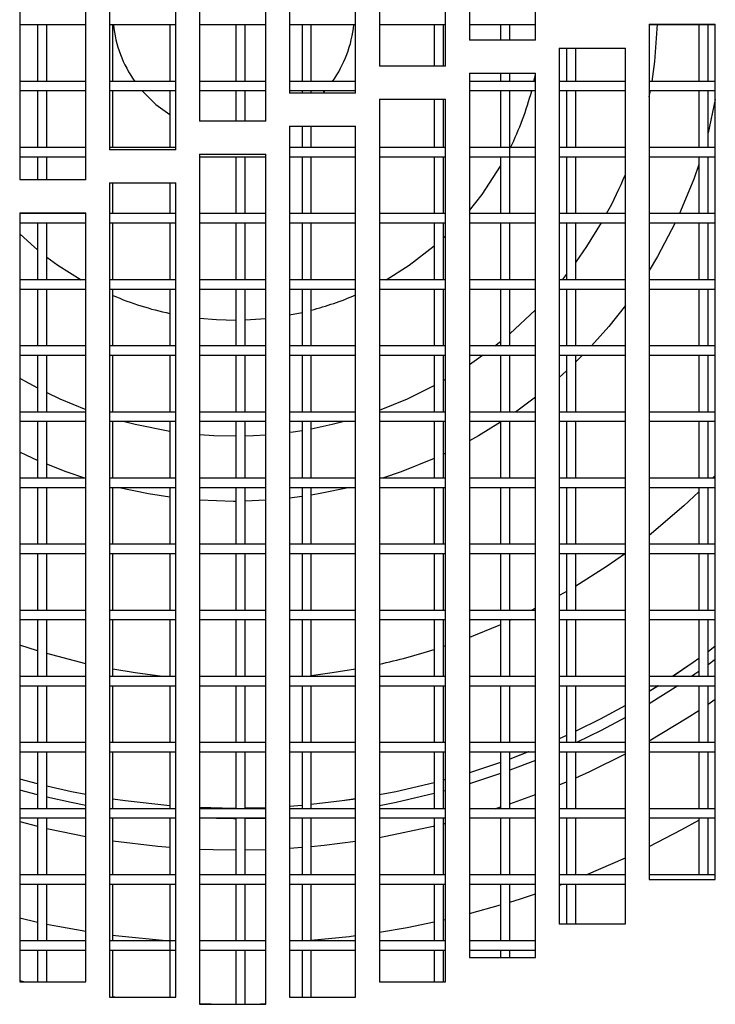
# Model space of a CAD drawing. Extents: x 10 to 130, y 5 to 85.
# Tile 3 of 51: x 22.74 to 25.37, y 10.16 to 13.88. Entities that reach past the tile are written whole.
import ezdxf

# ---------------------------------------------------------------- set-up
doc = ezdxf.new("R2010")
doc.units = 0
doc.layers.add('BODY', color=3, linetype='CONTINUOUS')

msp = doc.modelspace()

# ---------------------------------------------------------------- linework, layer by layer
at = {"layer": 'BODY', "linetype": 'CONTINUOUS'}
for p, q in [((24.4354, 14.8019), (24.4354, 13.8019)), ((24.6854, 13.8019), (24.6854, 14.8019)), ((24.0954, 14.7036), (24.0954, 13.7036)), ((24.3454, 13.7036), (24.3454, 14.7036)), ((23.7554, 14.6017), (23.7554, 13.6017)), ((24.0054, 13.6017), (24.0054, 14.6017)), ((23.4154, 14.4961), (23.4154, 13.4961)), ((23.6654, 13.4961), (23.6654, 14.4961)), ((23.0754, 14.3869), (23.0754, 13.3869)), ((23.3254, 13.3869), (23.3254, 14.3869)), ((22.7354, 14.2739), (22.7354, 13.2739)), ((22.9854, 13.2739), (22.9854, 14.2739)), ((22.7354, 13.8609), (22.9854, 13.8609)), ((22.8029, 13.8609), (22.8029, 13.6459)), ((22.8379, 13.6459), (22.8379, 13.8609)), ((23.0754, 13.8609), (23.3254, 13.8609)), ((23.0879, 13.6459), (23.0879, 13.8609)), ((23.3029, 13.8609), (23.3029, 13.6459)), ((23.4154, 13.8609), (23.6654, 13.8609)), ((23.5529, 13.8609), (23.5529, 13.6459)), ((23.5879, 13.6459), (23.5879, 13.8609)), ((23.7554, 13.8609), (24.0054, 13.8609)), ((23.8029, 13.8609), (23.8029, 13.6459)), ((23.8379, 13.6459), (23.8379, 13.8609)), ((24.0954, 13.8609), (24.3454, 13.8609)), ((24.3029, 13.8609), (24.3029, 13.7036)), ((24.3379, 13.7036), (24.3379, 13.8609)), ((24.4354, 13.8609), (24.6854, 13.8609)), ((24.5529, 13.8609), (24.5529, 13.8019)), ((24.5879, 13.8019), (24.5879, 13.8609)), ((25.1154, 13.8626), (25.3654, 13.8626)), ((25.1154, 13.8626), (25.1154, 10.6284)), ((25.1154, 13.8609), (25.3654, 13.8609)), ((25.3029, 13.8609), (25.3029, 13.6459)), ((25.3379, 13.6459), (25.3379, 13.8609)), ((25.3654, 10.6284), (25.3654, 13.8626)), ((24.6854, 13.8019), (24.4354, 13.8019)), ((24.7754, 13.7715), (25.0254, 13.7715)), ((24.7754, 13.7715), (24.7754, 10.4609)), ((24.8029, 13.7715), (24.8029, 13.6459)), ((24.8379, 13.6459), (24.8379, 13.7715)), ((25.0254, 10.4609), (25.0254, 13.7715)), ((24.3454, 13.7036), (24.0954, 13.7036)), ((24.4354, 13.6769), (24.6854, 13.6769)), ((24.4354, 13.6769), (24.4354, 10.3334)), ((24.5529, 13.6769), (24.5529, 13.6459)), ((24.5879, 13.6459), (24.5879, 13.6769)), ((24.6798, 13.6459), (24.6854, 13.6714)), ((24.6854, 10.3334), (24.6854, 13.6769)), ((22.9854, 13.6459), (22.7354, 13.6459)), ((23.3254, 13.6459), (23.0754, 13.6459)), ((23.6654, 13.6459), (23.4154, 13.6459)), ((24.0054, 13.6459), (23.7554, 13.6459)), ((24.6854, 13.6459), (24.4354, 13.6459)), ((25.0254, 13.6459), (24.7754, 13.6459)), ((25.3654, 13.6459), (25.1154, 13.6459)), ((22.7354, 13.6109), (22.9854, 13.6109)), ((22.8029, 13.6109), (22.8029, 13.3959)), ((22.8379, 13.3959), (22.8379, 13.6109)), ((23.0754, 13.6109), (23.3254, 13.6109)), ((23.0879, 13.3959), (23.0879, 13.6109)), ((23.3029, 13.6109), (23.3029, 13.3959)), ((23.4154, 13.6109), (23.6654, 13.6109)), ((23.5529, 13.6109), (23.5529, 13.4961)), ((23.5879, 13.4961), (23.5879, 13.6109)), ((23.7554, 13.6109), (24.0054, 13.6109)), ((24.0054, 13.6017), (23.7554, 13.6017)), ((23.8029, 13.6109), (23.8029, 13.6017)), ((23.8379, 13.6017), (23.8379, 13.6109)), ((23.8828, 13.6017), (23.8909, 13.6109)), ((24.4354, 13.6109), (24.6854, 13.6109)), ((24.5529, 13.6109), (24.5529, 13.3959)), ((24.5879, 13.1459), (24.5879, 13.6109)), ((24.7754, 13.6109), (25.0254, 13.6109)), ((24.8029, 13.6109), (24.8029, 13.3959)), ((24.8379, 13.3959), (24.8379, 13.6109)), ((25.1154, 13.6109), (25.3654, 13.6109)), ((25.1154, 13.5881), (25.1199, 13.6109)), ((25.3029, 13.6109), (25.3029, 13.3959)), ((25.3379, 13.3959), (25.3379, 13.6109)), ((24.0954, 13.5786), (24.3454, 13.5786)), ((24.0954, 13.5786), (24.0954, 10.2418)), ((24.3029, 13.5786), (24.3029, 13.3959)), ((24.3379, 13.3959), (24.3379, 13.5786)), ((24.3454, 10.2418), (24.3454, 13.5786)), ((25.3654, 13.5781), (25.3379, 13.452)), ((23.6654, 13.4961), (23.4154, 13.4961)), ((23.7554, 13.4767), (24.0054, 13.4767)), ((23.7554, 13.4767), (23.7554, 10.1833)), ((23.8029, 13.4767), (23.8029, 13.3959)), ((23.8379, 13.3959), (23.8379, 13.4767)), ((24.0054, 10.1833), (24.0054, 13.4767)), ((22.9854, 13.3959), (22.7354, 13.3959)), ((23.3254, 13.3959), (23.0754, 13.3959)), ((23.3254, 13.3869), (23.0754, 13.3869)), ((23.4154, 13.3711), (23.6654, 13.3711)), ((23.4154, 13.3711), (23.4154, 10.1564)), ((23.6654, 10.1564), (23.6654, 13.3711)), ((24.0054, 13.3959), (23.7554, 13.3959)), ((24.3454, 13.3959), (24.0954, 13.3959)), ((24.6854, 13.3959), (24.4354, 13.3959)), ((25.0254, 13.3959), (24.7754, 13.3959)), ((25.3654, 13.3959), (25.1154, 13.3959)), ((22.7354, 13.3609), (22.9854, 13.3609)), ((22.8029, 13.3609), (22.8029, 13.2739)), ((22.8379, 13.2739), (22.8379, 13.3609)), ((23.4154, 13.3609), (23.6654, 13.3609)), ((23.5529, 13.3609), (23.5529, 13.1459)), ((23.5879, 13.1459), (23.5879, 13.3609)), ((23.7554, 13.3609), (24.0054, 13.3609)), ((23.8029, 13.3609), (23.8029, 13.1459)), ((23.8379, 13.1459), (23.8379, 13.3609)), ((24.0954, 13.3609), (24.3454, 13.3609)), ((24.3029, 13.3609), (24.3029, 13.1459)), ((24.3379, 13.1459), (24.3379, 13.3609)), ((24.4354, 13.3609), (24.6854, 13.3609)), ((24.5529, 13.3609), (24.5529, 13.1459)), ((24.7754, 13.3609), (25.0254, 13.3609)), ((24.8029, 13.3609), (24.8029, 13.1459)), ((24.8379, 13.1459), (24.8379, 13.3609)), ((25.1154, 13.3609), (25.3654, 13.3609)), ((25.3029, 13.3609), (25.3029, 13.1459)), ((25.3379, 13.1459), (25.3379, 13.3609)), ((22.9854, 13.2739), (22.7354, 13.2739)), ((23.0754, 13.2619), (23.3254, 13.2619)), ((23.0754, 13.2619), (23.0754, 10.1833)), ((23.0879, 13.1459), (23.0879, 13.2619)), ((23.3029, 13.2619), (23.3029, 13.1459)), ((23.3254, 10.1833), (23.3254, 13.2619)), ((22.7354, 13.1489), (22.9854, 13.1489)), ((22.7354, 13.1489), (22.7354, 10.2418)), ((22.9854, 13.1459), (22.7354, 13.1459)), ((22.8029, 13.1489), (22.8029, 13.1459)), ((22.8379, 13.1459), (22.8379, 13.1489)), ((22.9854, 10.2418), (22.9854, 13.1489)), ((23.3254, 13.1459), (23.0754, 13.1459)), ((23.6654, 13.1459), (23.4154, 13.1459)), ((24.0054, 13.1459), (23.7554, 13.1459)), ((24.3454, 13.1459), (24.0954, 13.1459)), ((24.6854, 13.1459), (24.4354, 13.1459)), ((25.0254, 13.1459), (24.7754, 13.1459)), ((25.3654, 13.1459), (25.1154, 13.1459)), ((22.7354, 13.1109), (22.9854, 13.1109)), ((22.8029, 13.1109), (22.8029, 12.8959)), ((22.8379, 12.8959), (22.8379, 13.1109)), ((23.0754, 13.1109), (23.3254, 13.1109)), ((23.0879, 12.8959), (23.0879, 13.1109)), ((23.3029, 13.1109), (23.3029, 12.8959)), ((23.4154, 13.1109), (23.6654, 13.1109)), ((23.5529, 13.1109), (23.5529, 12.8959)), ((23.5879, 12.8959), (23.5879, 13.1109)), ((23.7554, 13.1109), (24.0054, 13.1109)), ((23.8029, 13.1109), (23.8029, 12.8959)), ((23.8379, 12.8959), (23.8379, 13.1109)), ((24.0954, 13.1109), (24.3454, 13.1109)), ((24.3029, 13.1109), (24.3029, 12.8959)), ((24.3379, 12.8959), (24.3379, 13.1109)), ((24.4354, 13.1109), (24.6854, 13.1109)), ((24.5529, 13.1109), (24.5529, 12.8959)), ((24.5879, 12.8959), (24.5879, 13.1109)), ((24.7754, 13.1109), (25.0254, 13.1109)), ((24.8029, 13.1109), (24.8029, 12.8959)), ((24.8379, 12.8959), (24.8379, 13.1109)), ((25.1154, 13.1109), (25.3654, 13.1109)), ((25.3029, 13.1109), (25.3029, 12.8959)), ((25.3379, 12.8959), (25.3379, 13.1109)), ((24.3379, 13.0554), (24.3454, 13.0624)), ((22.9854, 12.8959), (22.7354, 12.8959)), ((23.3254, 12.8959), (23.0754, 12.8959)), ((23.6654, 12.8959), (23.4154, 12.8959)), ((24.0054, 12.8959), (23.7554, 12.8959)), ((24.3454, 12.8959), (24.0954, 12.8959)), ((24.6854, 12.8959), (24.4354, 12.8959)), ((25.0254, 12.8959), (24.7754, 12.8959)), ((25.3654, 12.8959), (25.1154, 12.8959)), ((22.7354, 12.8609), (22.9854, 12.8609)), ((22.8029, 12.8609), (22.8029, 12.6459)), ((22.8379, 12.6459), (22.8379, 12.8609)), ((23.0754, 12.8609), (23.3254, 12.8609)), ((23.0879, 12.6459), (23.0879, 12.8609)), ((23.3029, 12.8609), (23.3029, 12.6459)), ((23.4154, 12.8609), (23.6654, 12.8609)), ((23.5529, 12.8609), (23.5529, 12.6459)), ((23.5879, 12.6459), (23.5879, 12.8609)), ((23.7554, 12.8609), (24.0054, 12.8609)), ((23.8029, 12.8609), (23.8029, 12.6459)), ((23.8379, 12.6459), (23.8379, 12.8609)), ((24.0954, 12.8609), (24.3454, 12.8609)), ((24.3029, 12.8609), (24.3029, 12.6459)), ((24.3379, 12.6459), (24.3379, 12.8609)), ((24.4354, 12.8609), (24.6854, 12.8609)), ((24.5529, 12.8609), (24.5529, 12.6459)), ((24.5879, 12.6459), (24.5879, 12.8609)), ((24.7754, 12.8609), (25.0254, 12.8609)), ((24.8029, 12.8609), (24.8029, 12.6459)), ((24.8379, 12.6459), (24.8379, 12.8609)), ((25.1154, 12.8609), (25.3654, 12.8609)), ((25.3029, 12.8609), (25.3029, 12.6459)), ((25.3379, 12.6459), (25.3379, 12.8609)), ((23.7554, 12.7627), (23.8029, 12.7725)), ((24.5879, 12.6916), (24.6854, 12.7825)), ((24.532, 12.6459), (24.5529, 12.6624)), ((22.9854, 12.6459), (22.7354, 12.6459)), ((23.3254, 12.6459), (23.0754, 12.6459)), ((23.6654, 12.6459), (23.4154, 12.6459)), ((24.0054, 12.6459), (23.7554, 12.6459)), ((24.3454, 12.6459), (24.0954, 12.6459)), ((24.6854, 12.6459), (24.4354, 12.6459)), ((25.0254, 12.6459), (24.7754, 12.6459)), ((25.3654, 12.6459), (25.1154, 12.6459)), ((22.7354, 12.6109), (22.9854, 12.6109)), ((22.8029, 12.6109), (22.8029, 12.3959)), ((22.8379, 12.3959), (22.8379, 12.6109)), ((23.0754, 12.6109), (23.3254, 12.6109)), ((23.0879, 12.3959), (23.0879, 12.6109)), ((23.3029, 12.6109), (23.3029, 12.3959)), ((23.4154, 12.6109), (23.6654, 12.6109)), ((23.5529, 12.6109), (23.5529, 12.3959)), ((23.5879, 12.3959), (23.5879, 12.6109)), ((23.7554, 12.6109), (24.0054, 12.6109)), ((23.8029, 12.6109), (23.8029, 12.3959)), ((23.8379, 12.3959), (23.8379, 12.6109)), ((24.0954, 12.6109), (24.3454, 12.6109)), ((24.3029, 12.6109), (24.3029, 12.3959)), ((24.3379, 12.3959), (24.3379, 12.6109)), ((24.4354, 12.6109), (24.6854, 12.6109)), ((24.5529, 12.6109), (24.5529, 12.3959)), ((24.5879, 12.3959), (24.5879, 12.6109)), ((24.7754, 12.6109), (25.0254, 12.6109)), ((24.8029, 12.6109), (24.8029, 12.3959)), ((24.8379, 12.3959), (24.8379, 12.6109)), ((25.1154, 12.6109), (25.3654, 12.6109)), ((25.3029, 12.6109), (25.3029, 12.3959)), ((25.3379, 12.3959), (25.3379, 12.6109)), ((24.8029, 12.5519), (24.7754, 12.5269)), ((24.3379, 12.5157), (24.3454, 12.52)), ((24.6854, 12.4517), (24.6102, 12.3959)), ((22.9854, 12.3959), (22.7354, 12.3959)), ((22.7354, 12.3609), (22.9854, 12.3609)), ((22.8029, 12.3609), (22.8029, 12.1459)), ((22.8379, 12.1459), (22.8379, 12.3609)), ((23.3254, 12.3959), (23.0754, 12.3959)), ((23.0754, 12.3609), (23.3254, 12.3609)), ((23.0879, 12.1459), (23.0879, 12.3609)), ((23.3029, 12.3609), (23.3029, 12.1459)), ((23.6654, 12.3959), (23.4154, 12.3959)), ((23.4154, 12.3609), (23.6654, 12.3609)), ((23.5529, 12.3609), (23.5529, 12.1459)), ((23.5879, 12.1459), (23.5879, 12.3609)), ((24.0054, 12.3959), (23.7554, 12.3959)), ((23.7554, 12.3609), (24.0054, 12.3609)), ((23.8029, 12.3609), (23.8029, 12.1459)), ((23.8379, 12.1459), (23.8379, 12.3609)), ((24.3454, 12.3959), (24.0954, 12.3959)), ((24.0954, 12.3609), (24.3454, 12.3609)), ((24.3029, 12.3609), (24.3029, 12.1459)), ((24.3379, 12.1459), (24.3379, 12.3609)), ((24.6854, 12.3959), (24.4354, 12.3959)), ((24.4354, 12.3609), (24.6854, 12.3609)), ((24.5529, 12.3609), (24.5529, 12.1459)), ((24.5879, 12.1459), (24.5879, 12.3609)), ((25.0254, 12.3959), (24.7754, 12.3959)), ((24.7754, 12.3609), (25.0254, 12.3609)), ((24.8029, 12.3609), (24.8029, 12.1459)), ((24.8379, 12.1459), (24.8379, 12.3609)), ((25.3654, 12.3959), (25.1154, 12.3959)), ((25.1154, 12.3609), (25.3654, 12.3609)), ((25.3029, 12.3609), (25.3029, 12.1459)), ((25.3379, 12.1459), (25.3379, 12.3609)), ((24.3454, 12.2405), (24.3379, 12.2369)), ((22.9854, 12.1459), (22.7354, 12.1459)), ((23.3254, 12.1459), (23.0754, 12.1459)), ((23.6654, 12.1459), (23.4154, 12.1459)), ((24.0054, 12.1459), (23.7554, 12.1459)), ((24.3454, 12.1459), (24.0954, 12.1459)), ((24.6854, 12.1459), (24.4354, 12.1459)), ((25.0254, 12.1459), (24.7754, 12.1459)), ((25.3654, 12.1459), (25.1154, 12.1459)), ((25.3654, 12.1564), (25.3552, 12.1459)), ((22.7354, 12.1109), (22.9854, 12.1109)), ((22.8029, 12.1109), (22.8029, 11.8959)), ((22.8379, 11.8959), (22.8379, 12.1109)), ((23.0754, 12.1109), (23.3254, 12.1109)), ((23.0879, 11.8959), (23.0879, 12.1109)), ((23.3029, 12.1109), (23.3029, 11.8959)), ((23.4154, 12.1109), (23.6654, 12.1109)), ((23.5529, 12.1109), (23.5529, 11.8959)), ((23.5879, 11.8959), (23.5879, 12.1109)), ((23.7554, 12.1109), (24.0054, 12.1109)), ((23.8029, 12.1109), (23.8029, 11.8959)), ((23.8379, 11.8959), (23.8379, 12.1109)), ((24.0954, 12.1109), (24.3454, 12.1109)), ((24.3029, 12.1109), (24.3029, 11.8959)), ((24.3379, 11.8959), (24.3379, 12.1109)), ((24.4354, 12.1109), (24.6854, 12.1109)), ((24.5529, 12.1109), (24.5529, 11.8959)), ((24.5879, 11.8959), (24.5879, 12.1109)), ((24.7754, 12.1109), (25.0254, 12.1109)), ((24.8029, 12.1109), (24.8029, 11.8959)), ((24.8379, 11.8959), (24.8379, 12.1109)), ((25.1154, 12.1109), (25.3654, 12.1109)), ((25.3029, 12.1109), (25.3029, 11.8959)), ((25.3379, 11.8959), (25.3379, 12.1109)), ((23.5442, 12.0581), (23.4154, 12.0626)), ((23.6654, 12.0621), (23.5879, 12.0586)), ((23.8029, 12.0763), (23.7554, 12.0702)), ((23.5529, 12.0581), (23.5442, 12.0581)), ((22.9854, 11.8959), (22.7354, 11.8959)), ((23.3254, 11.8959), (23.0754, 11.8959)), ((23.6654, 11.8959), (23.4154, 11.8959)), ((24.0054, 11.8959), (23.7554, 11.8959)), ((24.3454, 11.8959), (24.0954, 11.8959)), ((24.6854, 11.8959), (24.4354, 11.8959)), ((25.0254, 11.8959), (24.7754, 11.8959)), ((25.3654, 11.8959), (25.1154, 11.8959)), ((22.7354, 11.8609), (22.9854, 11.8609)), ((22.8029, 11.8609), (22.8029, 11.6459)), ((22.8379, 11.6459), (22.8379, 11.8609)), ((23.0754, 11.8609), (23.3254, 11.8609)), ((23.0879, 11.6459), (23.0879, 11.8609)), ((23.3029, 11.8609), (23.3029, 11.6459)), ((23.4154, 11.8609), (23.6654, 11.8609)), ((23.5529, 11.8609), (23.5529, 11.6459)), ((23.5879, 11.6459), (23.5879, 11.8609)), ((23.7554, 11.8609), (24.0054, 11.8609)), ((23.8029, 11.8609), (23.8029, 11.6459)), ((23.8379, 11.6459), (23.8379, 11.8609)), ((24.0954, 11.8609), (24.3454, 11.8609)), ((24.3029, 11.8609), (24.3029, 11.6459)), ((24.3379, 11.6459), (24.3379, 11.8609)), ((24.4354, 11.8609), (24.6854, 11.8609)), ((24.5529, 11.8609), (24.5529, 11.6459)), ((24.5879, 11.6459), (24.5879, 11.8609)), ((24.7754, 11.8609), (25.0254, 11.8609)), ((24.8029, 11.8609), (24.8029, 11.6459)), ((24.8379, 11.6459), (24.8379, 11.8609)), ((25.1154, 11.8609), (25.3654, 11.8609)), ((25.3029, 11.8609), (25.3029, 11.6459)), ((25.3379, 11.6459), (25.3379, 11.8609)), ((24.6854, 11.6538), (24.6695, 11.6459)), ((22.9854, 11.6459), (22.7354, 11.6459)), ((23.3254, 11.6459), (23.0754, 11.6459)), ((23.6654, 11.6459), (23.4154, 11.6459)), ((24.0054, 11.6459), (23.7554, 11.6459)), ((24.3454, 11.6459), (24.0954, 11.6459)), ((24.6854, 11.6459), (24.4354, 11.6459)), ((25.0254, 11.6459), (24.7754, 11.6459)), ((25.3654, 11.6459), (25.1154, 11.6459)), ((22.7354, 11.6109), (22.9854, 11.6109)), ((22.8029, 11.6109), (22.8029, 11.3959)), ((22.8379, 11.3959), (22.8379, 11.6109)), ((23.0754, 11.6109), (23.3254, 11.6109)), ((23.0879, 11.3959), (23.0879, 11.6109)), ((23.3029, 11.6109), (23.3029, 11.3959)), ((23.4154, 11.6109), (23.6654, 11.6109)), ((23.5529, 11.6109), (23.5529, 11.3959)), ((23.5879, 11.3959), (23.5879, 11.6109)), ((23.7554, 11.6109), (24.0054, 11.6109)), ((23.8029, 11.6109), (23.8029, 11.3959)), ((23.8379, 11.3959), (23.8379, 11.6109)), ((24.0954, 11.6109), (24.3454, 11.6109)), ((24.3029, 11.6109), (24.3029, 11.3959)), ((24.3379, 11.3959), (24.3379, 11.6109)), ((24.4354, 11.6109), (24.6854, 11.6109)), ((24.5529, 11.6109), (24.5529, 11.3959)), ((24.5879, 11.3959), (24.5879, 11.6109)), ((24.5962, 11.6109), (24.5879, 11.6071)), ((24.7754, 11.6109), (25.0254, 11.6109)), ((24.8029, 11.6109), (24.8029, 11.3959)), ((24.8379, 11.3959), (24.8379, 11.6109)), ((25.1154, 11.6109), (25.3654, 11.6109)), ((25.3029, 11.6109), (25.3029, 11.3959)), ((25.3379, 11.3959), (25.3379, 11.6109)), ((22.8029, 11.4927), (22.7354, 11.5145)), ((24.3454, 11.5119), (24.3379, 11.5094)), ((25.3654, 11.5103), (25.3379, 11.4896)), ((25.3654, 11.51), (25.3379, 11.4894)), ((22.9854, 11.4441), (22.8379, 11.4822)), ((25.3654, 11.46), (25.3379, 11.4398)), ((22.9854, 11.3959), (22.7354, 11.3959)), ((23.3254, 11.3959), (23.0754, 11.3959)), ((23.6654, 11.3959), (23.4154, 11.3959)), ((24.0054, 11.3959), (23.7554, 11.3959)), ((24.3454, 11.3959), (24.0954, 11.3959)), ((24.6854, 11.3959), (24.4354, 11.3959)), ((25.0254, 11.3959), (24.7754, 11.3959)), ((25.3654, 11.3959), (25.1154, 11.3959)), ((22.7354, 11.3609), (22.9854, 11.3609)), ((22.8029, 11.3609), (22.8029, 11.1459)), ((22.8379, 11.1459), (22.8379, 11.3609)), ((23.0754, 11.3609), (23.3254, 11.3609)), ((23.0879, 11.1459), (23.0879, 11.3609)), ((23.3029, 11.3609), (23.3029, 11.1459)), ((23.4154, 11.3609), (23.6654, 11.3609)), ((23.5529, 11.3609), (23.5529, 11.1459)), ((23.5879, 11.1459), (23.5879, 11.3609)), ((23.7554, 11.3609), (24.0054, 11.3609)), ((23.8029, 11.3609), (23.8029, 11.1459)), ((23.8379, 11.1459), (23.8379, 11.3609)), ((24.0954, 11.3609), (24.3454, 11.3609)), ((24.3029, 11.3609), (24.3029, 11.1459)), ((24.3379, 11.1459), (24.3379, 11.3609)), ((24.4354, 11.3609), (24.6854, 11.3609)), ((24.5529, 11.3609), (24.5529, 11.1459)), ((24.5879, 11.1459), (24.5879, 11.3609)), ((24.7754, 11.3609), (25.0254, 11.3609)), ((24.8029, 11.3609), (24.8029, 11.1459)), ((24.8379, 11.1459), (24.8379, 11.3609)), ((25.1497, 11.3609), (25.1154, 11.3396)), ((25.1154, 11.3609), (25.3654, 11.3609)), ((25.15, 11.3609), (25.1154, 11.3394)), ((25.2238, 11.3609), (25.1154, 11.2926)), ((25.3029, 11.3609), (25.3029, 11.1459)), ((25.3379, 11.1459), (25.3379, 11.3609)), ((25.3379, 11.2913), (25.3654, 11.3103)), ((24.8029, 11.1729), (24.7754, 11.1604)), ((24.8029, 11.1727), (24.7754, 11.1602)), ((22.9854, 11.1459), (22.7354, 11.1459)), ((23.3254, 11.1459), (23.0754, 11.1459)), ((23.6654, 11.1459), (23.4154, 11.1459)), ((24.0054, 11.1459), (23.7554, 11.1459)), ((24.3454, 11.1459), (24.0954, 11.1459)), ((24.6854, 11.1459), (24.4354, 11.1459)), ((25.0254, 11.1459), (24.7754, 11.1459)), ((25.3654, 11.1459), (25.1154, 11.1459)), ((22.7354, 11.1109), (22.9854, 11.1109)), ((22.8029, 11.1109), (22.8029, 10.8959)), ((22.8379, 10.8959), (22.8379, 11.1109)), ((23.0754, 11.1109), (23.3254, 11.1109)), ((23.0879, 10.8959), (23.0879, 11.1109)), ((23.3029, 11.1109), (23.3029, 10.8959)), ((23.4154, 11.1109), (23.6654, 11.1109)), ((23.5529, 11.1109), (23.5529, 10.8959)), ((23.5879, 10.8959), (23.5879, 11.1109)), ((23.7554, 11.1109), (24.0054, 11.1109)), ((23.8029, 11.1109), (23.8029, 10.8959)), ((23.8379, 10.8959), (23.8379, 11.1109)), ((24.0954, 11.1109), (24.3454, 11.1109)), ((24.3029, 11.1109), (24.3029, 10.8959)), ((24.3379, 10.8959), (24.3379, 11.1109)), ((24.4354, 11.1109), (24.6854, 11.1109)), ((24.5529, 11.1109), (24.5529, 10.8959)), ((24.6581, 11.1109), (24.5879, 11.0839)), ((24.5879, 10.8959), (24.5879, 11.1109)), ((24.6586, 11.1109), (24.5879, 11.0837)), ((24.7754, 11.1109), (25.0254, 11.1109)), ((24.8029, 11.1109), (24.8029, 10.8959)), ((24.8379, 10.8959), (24.8379, 11.1109)), ((25.1154, 11.1109), (25.3654, 11.1109)), ((25.3029, 11.1109), (25.3029, 10.8959)), ((25.3379, 10.8959), (25.3379, 11.1109)), ((24.6854, 11.0785), (24.5879, 11.0411)), ((24.5529, 11.0286), (24.4354, 10.9901)), ((22.8029, 10.99), (22.7354, 11.0079)), ((22.8029, 10.9898), (22.7354, 11.0077)), ((24.3454, 11.0058), (24.3379, 11.0037)), ((24.3454, 11.0056), (24.3379, 11.0036)), ((24.7754, 10.9859), (24.8029, 10.9976)), ((22.8029, 10.9485), (22.7354, 10.9662)), ((24.3454, 10.9641), (24.3379, 10.9621)), ((24.5879, 10.9143), (24.6854, 10.9499)), ((23.8029, 10.9084), (23.7554, 10.9047)), ((23.8029, 10.9082), (23.7554, 10.9045)), ((22.9854, 10.8959), (22.7354, 10.8959)), ((23.3254, 10.8959), (23.0754, 10.8959)), ((23.5442, 10.8971), (23.4154, 10.8999)), ((23.6654, 10.8959), (23.4154, 10.8959)), ((23.5529, 10.8971), (23.5442, 10.8971)), ((23.6654, 10.8997), (23.5879, 10.8976)), ((23.6654, 10.8995), (23.5879, 10.8974)), ((24.0054, 10.8959), (23.7554, 10.8959)), ((24.3454, 10.8959), (24.0954, 10.8959)), ((24.6854, 10.8959), (24.4354, 10.8959)), ((24.5328, 10.8959), (24.5529, 10.9025)), ((25.0254, 10.8959), (24.7754, 10.8959)), ((25.3654, 10.8959), (25.1154, 10.8959)), ((22.7354, 10.8609), (22.9854, 10.8609)), ((22.7354, 10.8472), (22.8029, 10.83)), ((22.8029, 10.8609), (22.8029, 10.6459)), ((22.8379, 10.6459), (22.8379, 10.8609)), ((23.0754, 10.8609), (23.3254, 10.8609)), ((23.0879, 10.6459), (23.0879, 10.8609)), ((23.3029, 10.8609), (23.3029, 10.6459)), ((23.4154, 10.8609), (23.6654, 10.8609)), ((23.5442, 10.8571), (23.4154, 10.8598)), ((23.5529, 10.8571), (23.5442, 10.8571)), ((23.5529, 10.8609), (23.5529, 10.6459)), ((23.5879, 10.6459), (23.5879, 10.8609)), ((23.6654, 10.8595), (23.5879, 10.8574)), ((23.7554, 10.8609), (24.0054, 10.8609)), ((23.8029, 10.8609), (23.8029, 10.6459)), ((23.8379, 10.6459), (23.8379, 10.8609)), ((24.0954, 10.8609), (24.3454, 10.8609)), ((24.3029, 10.8609), (24.3029, 10.6459)), ((24.3379, 10.6459), (24.3379, 10.8609)), ((24.3379, 10.8393), (24.3454, 10.8412)), ((24.4354, 10.8609), (24.6854, 10.8609)), ((24.5529, 10.8609), (24.5529, 10.6459)), ((24.5879, 10.6459), (24.5879, 10.8609)), ((24.7754, 10.8609), (25.0254, 10.8609)), ((24.8029, 10.8609), (24.8029, 10.6459)), ((24.8379, 10.6459), (24.8379, 10.8609)), ((25.1154, 10.8609), (25.3654, 10.8609)), ((25.3029, 10.8609), (25.3029, 10.6459)), ((25.3379, 10.6459), (25.3379, 10.8609)), ((23.5879, 10.7404), (23.6654, 10.7423)), ((23.7554, 10.7468), (23.8029, 10.7502)), ((24.8776, 10.6459), (25.0254, 10.7098)), ((22.9854, 10.6459), (22.7354, 10.6459)), ((22.7354, 10.6109), (22.9854, 10.6109)), ((22.8029, 10.6109), (22.8029, 10.3959)), ((22.8379, 10.3959), (22.8379, 10.6109)), ((23.3254, 10.6459), (23.0754, 10.6459)), ((23.0754, 10.6109), (23.3254, 10.6109)), ((23.0879, 10.3959), (23.0879, 10.6109)), ((23.3029, 10.6109), (23.3029, 10.1833)), ((23.6654, 10.6459), (23.4154, 10.6459)), ((23.4154, 10.6109), (23.6654, 10.6109)), ((23.5529, 10.6109), (23.5529, 10.3959)), ((23.5879, 10.3959), (23.5879, 10.6109)), ((24.0054, 10.6459), (23.7554, 10.6459)), ((23.7554, 10.6109), (24.0054, 10.6109)), ((23.8029, 10.6109), (23.8029, 10.3959)), ((23.8379, 10.3959), (23.8379, 10.6109)), ((24.3454, 10.6459), (24.0954, 10.6459)), ((24.0954, 10.6109), (24.3454, 10.6109)), ((24.3029, 10.6109), (24.3029, 10.3959)), ((24.3379, 10.3959), (24.3379, 10.6109)), ((24.6854, 10.6459), (24.4354, 10.6459)), ((24.4354, 10.6109), (24.6854, 10.6109)), ((24.5529, 10.6109), (24.5529, 10.3959)), ((24.5879, 10.3959), (24.5879, 10.6109)), ((25.0254, 10.6459), (24.7754, 10.6459)), ((24.7754, 10.6109), (25.0254, 10.6109)), ((24.7754, 10.6062), (24.788, 10.6109)), ((24.8029, 10.6109), (24.8029, 10.4609)), ((24.8379, 10.4609), (24.8379, 10.6109)), ((25.3654, 10.6459), (25.1154, 10.6459)), ((25.1154, 10.6284), (25.3654, 10.6284)), ((24.4354, 10.4995), (24.5529, 10.5321)), ((22.7354, 10.4828), (22.8029, 10.4674)), ((24.3379, 10.4757), (24.3454, 10.4774)), ((24.7754, 10.4609), (25.0254, 10.4609)), ((22.9854, 10.3959), (22.7354, 10.3959)), ((23.3254, 10.3959), (23.0754, 10.3959)), ((23.6654, 10.3959), (23.4154, 10.3959)), ((24.0054, 10.3959), (23.7554, 10.3959)), ((24.3454, 10.3959), (24.0954, 10.3959)), ((24.6854, 10.3959), (24.4354, 10.3959)), ((22.7354, 10.3609), (22.9854, 10.3609)), ((22.8029, 10.3609), (22.8029, 10.2418)), ((22.8379, 10.2418), (22.8379, 10.3609)), ((23.0754, 10.3609), (23.3254, 10.3609)), ((23.0879, 10.1833), (23.0879, 10.3609)), ((23.4154, 10.3609), (23.6654, 10.3609)), ((23.5529, 10.3609), (23.5529, 10.1564)), ((23.5879, 10.1564), (23.5879, 10.3609)), ((23.7554, 10.3609), (24.0054, 10.3609)), ((23.8029, 10.3609), (23.8029, 10.1833)), ((23.8379, 10.1833), (23.8379, 10.3609)), ((24.0954, 10.3609), (24.3454, 10.3609)), ((24.3029, 10.3609), (24.3029, 10.2418)), ((24.3379, 10.2418), (24.3379, 10.3609)), ((24.4354, 10.3609), (24.6854, 10.3609)), ((24.5529, 10.3609), (24.5529, 10.3334)), ((24.5879, 10.3334), (24.5879, 10.3609)), ((24.4354, 10.3334), (24.6854, 10.3334)), ((22.7516, 10.2418), (22.7354, 10.2454)), ((22.7354, 10.2418), (22.9854, 10.2418)), ((24.0954, 10.2418), (24.3454, 10.2418)), ((23.0754, 10.1833), (23.3254, 10.1833)), ((23.0948, 10.1833), (23.0879, 10.1841)), ((23.7554, 10.1833), (24.0054, 10.1833)), ((23.4588, 10.1564), (23.4154, 10.1578)), ((23.4154, 10.1564), (23.6654, 10.1564)), ((23.6654, 10.157), (23.646, 10.1564))]:
    msp.add_line(p, q, dxfattribs=at)
at = {"layer": 'BODY', "linetype": 'CONTINUOUS', "flags": 128}
for points in [[(25.1261, 13.6459), (25.1368, 13.7216), (25.1472, 13.8626)], [(23.1976, 13.6109), (23.2503, 13.5588), (23.3029, 13.5207)], [(25.3029, 13.3318), (25.2836, 13.276), (25.2305, 13.1459)], [(24.4354, 13.1577), (24.4835, 13.2188), (24.5529, 13.3248)], [(24.8379, 12.9615), (24.8802, 13.0221), (24.935, 13.1109)], [(25.2142, 13.1109), (25.1472, 12.9836), (25.1154, 12.9305)], [(22.7354, 13.0697), (22.7787, 13.0301), (22.8029, 13.0096)], [(24.1205, 12.8959), (24.2084, 12.9512), (24.3029, 13.0241)], [(22.8379, 12.9818), (22.88, 12.9512), (22.968, 12.8959)], [(24.7872, 12.8959), (24.7913, 12.9009), (24.8029, 12.9154)], [(25.0254, 12.799), (24.9622, 12.7193), (24.8971, 12.6459)], [(23.4154, 12.7506), (23.48, 12.7452), (23.5529, 12.7435)], [(23.5879, 12.7443), (23.6084, 12.7452), (23.6654, 12.7498)], [(24.4354, 12.5759), (24.4623, 12.5943), (24.4856, 12.6109)], [(24.8636, 12.6109), (24.8531, 12.6003), (24.8379, 12.5852)], [(22.7354, 12.5244), (22.7533, 12.5141), (22.8029, 12.4871)], [(24.0954, 12.4032), (24.201, 12.4462), (24.3029, 12.4963)], [(22.8379, 12.4694), (22.8874, 12.4462), (22.9854, 12.406)], [(23.1265, 12.3609), (23.1717, 12.3494), (23.3029, 12.3237)], [(23.8379, 12.3326), (23.9167, 12.3494), (23.962, 12.3609)], [(23.7554, 12.3194), (23.7691, 12.3213), (23.8029, 12.3265)], [(24.5529, 12.3571), (24.4697, 12.3061), (24.4354, 12.2868)], [(23.4154, 12.3107), (23.4691, 12.3072), (23.5529, 12.3055)], [(23.5879, 12.3061), (23.6194, 12.3072), (23.6654, 12.3101)], [(22.8029, 12.213), (22.762, 12.2315), (22.7354, 12.2442)], [(24.3029, 12.2207), (24.1773, 12.1697), (24.1074, 12.1459)], [(22.9854, 12.1445), (22.9111, 12.1697), (22.8379, 12.1982)], [(23.3029, 12.0739), (23.2228, 12.0862), (23.1055, 12.1109)], [(23.983, 12.1109), (23.8656, 12.0862), (23.8379, 12.0816)], [(25.3029, 12.0937), (25.247, 12.0412), (25.1154, 11.9292)], [(25.0254, 11.861), (24.9533, 11.8108), (24.8379, 11.7377)], [(24.8029, 11.7172), (24.7945, 11.7124), (24.7754, 11.7017)], [(24.5529, 11.5915), (24.4573, 11.5522), (24.4354, 11.5439)], [(25.3029, 11.4641), (25.2811, 11.4485), (25.2039, 11.3959)], [(25.3029, 11.4639), (25.2812, 11.4484), (25.2042, 11.3959)], [(23.2756, 11.3959), (23.1719, 11.4091), (23.0879, 11.4231)], [(24.0054, 11.424), (23.9165, 11.4091), (23.8379, 11.3987)], [(25.3029, 11.4148), (25.2877, 11.4041), (25.2758, 11.3959)], [(25.0254, 11.2867), (24.9298, 11.235), (24.8379, 11.1893)], [(25.0254, 11.2865), (24.9299, 11.2348), (24.8379, 11.1891)], [(25.1154, 11.1527), (25.2587, 11.239), (25.3029, 11.2678)], [(25.0254, 11.2406), (24.9344, 11.1921), (24.84, 11.1459)], [(24.8379, 11.0129), (24.8915, 11.0372), (25.0254, 11.1036)], [(24.5529, 11.0712), (24.5528, 11.0712), (24.4354, 11.0322)], [(24.5529, 11.071), (24.5529, 11.071), (24.4354, 11.032)], [(24.3029, 10.9944), (24.157, 10.9603), (24.0954, 10.9482)], [(24.3029, 10.9942), (24.157, 10.9601), (24.0954, 10.948)], [(22.9854, 10.9496), (22.9314, 10.9603), (22.8379, 10.9813)], [(22.9854, 10.9494), (22.9314, 10.9601), (22.8379, 10.9811)], [(24.3029, 10.9529), (24.1586, 10.9196), (24.0954, 10.9073)], [(22.9854, 10.9087), (22.9299, 10.9196), (22.8379, 10.94)], [(23.3029, 10.907), (23.1341, 10.9253), (23.0879, 10.9321)], [(23.3029, 10.9068), (23.1341, 10.9252), (23.0879, 10.9319)], [(24.0054, 10.9328), (23.9543, 10.9253), (23.8379, 10.9116)], [(24.0054, 10.9326), (23.9544, 10.9252), (23.8379, 10.9115)], [(23.5529, 10.8973), (23.5442, 10.8973), (23.4154, 10.9001)], [(25.1154, 10.7528), (25.2384, 10.8168), (25.3029, 10.8528)], [(22.8379, 10.8217), (22.8444, 10.8202), (22.9854, 10.7912)], [(24.0954, 10.7872), (24.2989, 10.8295), (24.3029, 10.8305)], [(23.0879, 10.7744), (23.2581, 10.7539), (23.3029, 10.75)], [(23.8379, 10.7532), (23.886, 10.7579), (24.0054, 10.7729)], [(23.4154, 10.7432), (23.4673, 10.7414), (23.5529, 10.7402)], [(24.5879, 10.5427), (24.6288, 10.5555), (24.6854, 10.5742)], [(24.0954, 10.4291), (24.1999, 10.447), (24.3029, 10.4679)], [(22.8379, 10.46), (22.8795, 10.4516), (22.9854, 10.4327)], [(23.0879, 10.4175), (23.098, 10.4162), (23.3004, 10.3959)], [(23.8379, 10.3985), (23.9812, 10.4131), (24.0054, 10.4162)]]:
    msp.add_lwpolyline(points, dxfattribs=at)
at = {"layer": 'BODY', "linetype": 'CONTINUOUS'}
for radius, start, end in [(0.4573, 186.0571, 215.1467), (0.4573, 324.8533, 353.9429), (1.1657, 333.8762, 345.175), (1.6036, 331.5784, 337.4633), (1.1657, 246.9531, 258.0511), (1.1657, 284.5916, 293.3049), (2.5276, 282.5951, 287.4669)]:
    msp.add_arc((23.5442, 13.9091), radius, start, end, dxfattribs=at)

doc.saveas('drawing.dxf')
